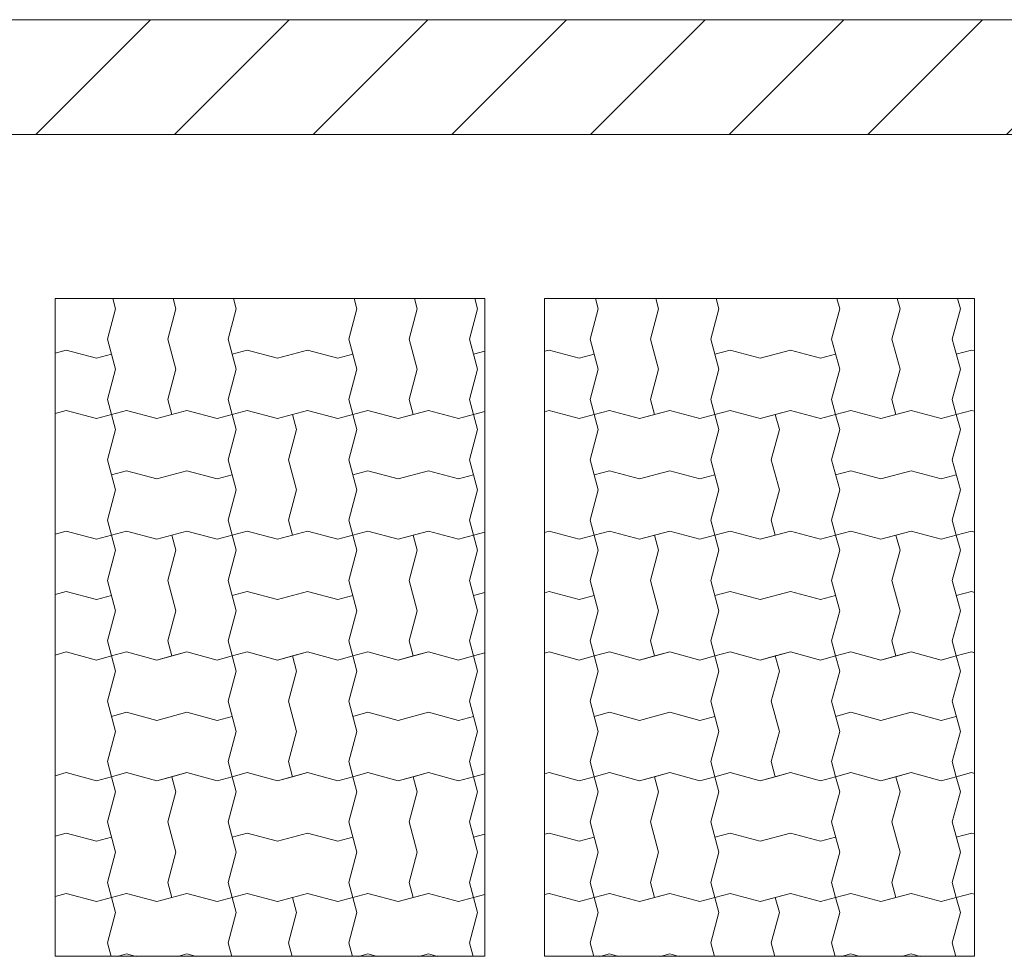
# Model space of a CAD drawing. Header units: millimetres. Extents: x 2826 to 3034, y 1533 to 1590.
# Tile 122 of 248: x 2958.71 to 2960.35, y 1570.24 to 1571.79. Entities that reach past the tile are written whole.
import ezdxf
from ezdxf.enums import TextEntityAlignment as Align

# ---------------------------------------------------------------- set-up
doc = ezdxf.new("R2010")
doc.units = ezdxf.units.MM
doc.layers.add('_Caneta_No__220', color=7, linetype='Continuous', lineweight=15, true_color=0x8a8a8a)
doc.layers.add('EST - Laje existente', color=7, linetype='Continuous')
doc.styles.add('ESTILO_GERADO_2', font='arial.ttf')

# ---------------------------------------------------------------- blocks, each defined once
blk = doc.blocks.new('*X918', base_point=(167.64, -1.5741))
at = {"layer": 'EST - Laje existente', "color": 9, "linetype": 'Continuous', "lineweight": 15}
for p, q in [((202.8534, 23.8076), (202.8488, 23.8245)), ((202.8534, 23.8076), (202.8488, 23.8245)), ((202.9534, 23.8076), (202.9488, 23.8245)), ((203.0534, 23.8076), (203.0488, 23.8245)), ((203.2534, 23.8076), (203.2488, 23.8245)), ((203.2534, 23.8076), (203.2488, 23.8245)), ((203.3534, 23.8076), (203.3488, 23.8245)), ((203.4534, 23.8076), (203.4488, 23.8245)), ((202.8534, 23.8076), (202.84, 23.7576)), ((202.8534, 23.8076), (202.84, 23.7576)), ((202.9534, 23.8076), (202.94, 23.7576)), ((203.0534, 23.8076), (203.04, 23.7576)), ((203.2534, 23.8076), (203.24, 23.7576)), ((203.2534, 23.8076), (203.24, 23.7576)), ((203.3534, 23.8076), (203.34, 23.7576)), ((203.4534, 23.8076), (203.44, 23.7576)), ((202.84, 23.7576), (202.8534, 23.7076)), ((202.84, 23.7576), (202.8534, 23.7076)), ((202.94, 23.7576), (202.9534, 23.7076)), ((203.04, 23.7576), (203.0534, 23.7076)), ((203.24, 23.7576), (203.2534, 23.7076)), ((203.24, 23.7576), (203.2534, 23.7076)), ((203.34, 23.7576), (203.3534, 23.7076)), ((203.44, 23.7576), (203.4534, 23.7076)), ((202.753, 23.7342), (202.7717, 23.7393)), ((202.7717, 23.7393), (202.8217, 23.7259)), ((202.8217, 23.7259), (202.8467, 23.7326)), ((203.0717, 23.7393), (203.0467, 23.7326)), ((203.0717, 23.7393), (203.1217, 23.7259)), ((203.1217, 23.7259), (203.1717, 23.7393)), ((203.1717, 23.7393), (203.2217, 23.7259)), ((203.2217, 23.7259), (203.2467, 23.7326)), ((203.4653, 23.7376), (203.4467, 23.7326)), ((202.8534, 23.7076), (202.84, 23.6576)), ((202.8534, 23.7076), (202.84, 23.6576)), ((202.9534, 23.7076), (202.94, 23.6576)), ((203.0534, 23.7076), (203.04, 23.6576)), ((203.2534, 23.7076), (203.24, 23.6576)), ((203.2534, 23.7076), (203.24, 23.6576)), ((203.3534, 23.7076), (203.34, 23.6576)), ((203.4534, 23.7076), (203.44, 23.6576)), ((202.84, 23.6576), (202.8467, 23.6326)), ((202.84, 23.6576), (202.8467, 23.6326)), ((202.94, 23.6576), (202.9467, 23.6326)), ((203.04, 23.6576), (203.0467, 23.6326)), ((203.24, 23.6576), (203.2467, 23.6326)), ((203.24, 23.6576), (203.2467, 23.6326)), ((203.34, 23.6576), (203.3467, 23.6326)), ((203.44, 23.6576), (203.4467, 23.6326)), ((202.7717, 23.6393), (202.753, 23.6342)), ((202.753, 23.6342), (202.7717, 23.6393)), ((202.7717, 23.6393), (202.8217, 23.6259)), ((202.7717, 23.6393), (202.8217, 23.6259)), ((202.8217, 23.6259), (202.8467, 23.6326)), ((202.8217, 23.6259), (202.8467, 23.6326)), ((202.8717, 23.6393), (202.8467, 23.6326)), ((202.8717, 23.6393), (202.8467, 23.6326)), ((202.8534, 23.6076), (202.8467, 23.6326)), ((202.8717, 23.6393), (202.9217, 23.6259)), ((202.8717, 23.6393), (202.9217, 23.6259)), ((202.9217, 23.6259), (202.9717, 23.6393)), ((202.9217, 23.6259), (202.9467, 23.6326)), ((202.9717, 23.6393), (202.9467, 23.6326)), ((202.9717, 23.6393), (203.0217, 23.6259)), ((202.9717, 23.6393), (203.0217, 23.6259)), ((203.0217, 23.6259), (203.0467, 23.6326)), ((203.0217, 23.6259), (203.0467, 23.6326)), ((203.0717, 23.6393), (203.0467, 23.6326)), ((203.0717, 23.6393), (203.0467, 23.6326)), ((203.0534, 23.6076), (203.0467, 23.6326)), ((203.0534, 23.6076), (203.0467, 23.6326)), ((203.0717, 23.6393), (203.1217, 23.6259)), ((203.0717, 23.6393), (203.1217, 23.6259)), ((203.1217, 23.6259), (203.1717, 23.6393)), ((203.1217, 23.6259), (203.1467, 23.6326)), ((203.1717, 23.6393), (203.1467, 23.6326)), ((203.1534, 23.6076), (203.1467, 23.6326)), ((203.1717, 23.6393), (203.2217, 23.6259)), ((203.1717, 23.6393), (203.2217, 23.6259)), ((203.2217, 23.6259), (203.2467, 23.6326)), ((203.2217, 23.6259), (203.2467, 23.6326)), ((203.2717, 23.6393), (203.2467, 23.6326)), ((203.2717, 23.6393), (203.2467, 23.6326)), ((203.2534, 23.6076), (203.2467, 23.6326)), ((203.2717, 23.6393), (203.3217, 23.6259)), ((203.2717, 23.6393), (203.3217, 23.6259)), ((203.3217, 23.6259), (203.3717, 23.6393)), ((203.3217, 23.6259), (203.3467, 23.6326)), ((203.3717, 23.6393), (203.3467, 23.6326)), ((203.3717, 23.6393), (203.4217, 23.6259)), ((203.3717, 23.6393), (203.4217, 23.6259)), ((203.4217, 23.6259), (203.4467, 23.6326)), ((203.4217, 23.6259), (203.4467, 23.6326)), ((203.4653, 23.6376), (203.4467, 23.6326)), ((203.4653, 23.6376), (203.4467, 23.6326)), ((203.4534, 23.6076), (203.4467, 23.6326)), ((203.4534, 23.6076), (203.4467, 23.6326)), ((202.7534, 23.6076), (202.753, 23.6091)), ((202.7534, 23.6076), (202.753, 23.6061)), ((202.8534, 23.6076), (202.84, 23.5576)), ((203.0534, 23.6076), (203.04, 23.5576)), ((203.0534, 23.6076), (203.04, 23.5576)), ((203.1534, 23.6076), (203.14, 23.5576)), ((203.2534, 23.6076), (203.24, 23.5576)), ((203.4534, 23.6076), (203.44, 23.5576)), ((203.4534, 23.6076), (203.44, 23.5576)), ((202.84, 23.5576), (202.8534, 23.5076)), ((203.04, 23.5576), (203.0534, 23.5076)), ((203.04, 23.5576), (203.0534, 23.5076)), ((203.14, 23.5576), (203.1534, 23.5076)), ((203.24, 23.5576), (203.2534, 23.5076)), ((203.44, 23.5576), (203.4534, 23.5076)), ((203.44, 23.5576), (203.4534, 23.5076)), ((202.8717, 23.5393), (202.8467, 23.5326)), ((202.8717, 23.5393), (202.9217, 23.5259)), ((202.9217, 23.5259), (202.9717, 23.5393)), ((202.9717, 23.5393), (203.0217, 23.5259)), ((203.0217, 23.5259), (203.0467, 23.5326)), ((203.2717, 23.5393), (203.2467, 23.5326)), ((203.2717, 23.5393), (203.3217, 23.5259)), ((203.3217, 23.5259), (203.3717, 23.5393)), ((203.3717, 23.5393), (203.4217, 23.5259)), ((203.4217, 23.5259), (203.4467, 23.5326)), ((202.753, 23.5091), (202.7534, 23.5076)), ((202.7534, 23.5076), (202.753, 23.5061)), ((202.8534, 23.5076), (202.84, 23.4576)), ((203.0534, 23.5076), (203.04, 23.4576)), ((203.0534, 23.5076), (203.04, 23.4576)), ((203.1534, 23.5076), (203.14, 23.4576)), ((203.2534, 23.5076), (203.24, 23.4576)), ((203.4534, 23.5076), (203.44, 23.4576)), ((203.4534, 23.5076), (203.44, 23.4576)), ((202.84, 23.4576), (202.8467, 23.4326)), ((203.04, 23.4576), (203.0467, 23.4326)), ((203.04, 23.4576), (203.0467, 23.4326)), ((203.14, 23.4576), (203.1467, 23.4326)), ((203.24, 23.4576), (203.2467, 23.4326)), ((203.44, 23.4576), (203.4467, 23.4326)), ((203.44, 23.4576), (203.4467, 23.4326)), ((202.7717, 23.4393), (202.753, 23.4342)), ((202.753, 23.4342), (202.7717, 23.4393)), ((202.7717, 23.4393), (202.8217, 23.4259)), ((202.7717, 23.4393), (202.8217, 23.4259)), ((202.8217, 23.4259), (202.8467, 23.4326)), ((202.8217, 23.4259), (202.8467, 23.4326)), ((202.8717, 23.4393), (202.8467, 23.4326)), ((202.8717, 23.4393), (202.8467, 23.4326)), ((202.8534, 23.4076), (202.8467, 23.4326)), ((202.8534, 23.4076), (202.8467, 23.4326)), ((202.8717, 23.4393), (202.9217, 23.4259)), ((202.8717, 23.4393), (202.9217, 23.4259)), ((202.9217, 23.4259), (202.9717, 23.4393)), ((202.9217, 23.4259), (202.9467, 23.4326)), ((202.9717, 23.4393), (202.9467, 23.4326)), ((202.9534, 23.4076), (202.9467, 23.4326)), ((202.9717, 23.4393), (203.0217, 23.4259)), ((202.9717, 23.4393), (203.0217, 23.4259)), ((203.0217, 23.4259), (203.0467, 23.4326)), ((203.0217, 23.4259), (203.0467, 23.4326)), ((203.0717, 23.4393), (203.0467, 23.4326)), ((203.0717, 23.4393), (203.0467, 23.4326)), ((203.0534, 23.4076), (203.0467, 23.4326)), ((203.0717, 23.4393), (203.1217, 23.4259)), ((203.0717, 23.4393), (203.1217, 23.4259)), ((203.1217, 23.4259), (203.1717, 23.4393)), ((203.1217, 23.4259), (203.1467, 23.4326)), ((203.1717, 23.4393), (203.1467, 23.4326)), ((203.1717, 23.4393), (203.2217, 23.4259)), ((203.1717, 23.4393), (203.2217, 23.4259)), ((203.2217, 23.4259), (203.2467, 23.4326)), ((203.2217, 23.4259), (203.2467, 23.4326)), ((203.2717, 23.4393), (203.2467, 23.4326)), ((203.2717, 23.4393), (203.2467, 23.4326)), ((203.2534, 23.4076), (203.2467, 23.4326)), ((203.2534, 23.4076), (203.2467, 23.4326)), ((203.2717, 23.4393), (203.3217, 23.4259)), ((203.2717, 23.4393), (203.3217, 23.4259)), ((203.3217, 23.4259), (203.3717, 23.4393)), ((203.3217, 23.4259), (203.3467, 23.4326)), ((203.3717, 23.4393), (203.3467, 23.4326)), ((203.3534, 23.4076), (203.3467, 23.4326)), ((203.3717, 23.4393), (203.4217, 23.4259)), ((203.3717, 23.4393), (203.4217, 23.4259)), ((203.4217, 23.4259), (203.4467, 23.4326)), ((203.4217, 23.4259), (203.4467, 23.4326)), ((203.4653, 23.4376), (203.4467, 23.4326)), ((203.4653, 23.4376), (203.4467, 23.4326)), ((203.4534, 23.4076), (203.4467, 23.4326)), ((202.8534, 23.4076), (202.84, 23.3576)), ((202.8534, 23.4076), (202.84, 23.3576)), ((202.9534, 23.4076), (202.94, 23.3576)), ((203.0534, 23.4076), (203.04, 23.3576)), ((203.2534, 23.4076), (203.24, 23.3576)), ((203.2534, 23.4076), (203.24, 23.3576)), ((203.3534, 23.4076), (203.34, 23.3576)), ((203.4534, 23.4076), (203.44, 23.3576)), ((202.84, 23.3576), (202.8534, 23.3076)), ((202.84, 23.3576), (202.8534, 23.3076)), ((202.94, 23.3576), (202.9534, 23.3076)), ((203.04, 23.3576), (203.0534, 23.3076)), ((203.24, 23.3576), (203.2534, 23.3076)), ((203.24, 23.3576), (203.2534, 23.3076)), ((203.34, 23.3576), (203.3534, 23.3076)), ((203.44, 23.3576), (203.4534, 23.3076)), ((202.753, 23.3342), (202.7717, 23.3393)), ((202.7717, 23.3393), (202.8217, 23.3259)), ((203.0717, 23.3393), (203.0467, 23.3326)), ((203.0717, 23.3393), (203.1217, 23.3259)), ((203.1217, 23.3259), (203.1717, 23.3393)), ((203.1717, 23.3393), (203.2217, 23.3259)), ((203.4653, 23.3376), (203.4467, 23.3326)), ((202.8217, 23.3259), (202.8467, 23.3326)), ((203.2217, 23.3259), (203.2467, 23.3326)), ((202.8534, 23.3076), (202.84, 23.2576)), ((202.8534, 23.3076), (202.84, 23.2576)), ((202.9534, 23.3076), (202.94, 23.2576)), ((203.0534, 23.3076), (203.04, 23.2576)), ((203.2534, 23.3076), (203.24, 23.2576)), ((203.2534, 23.3076), (203.24, 23.2576)), ((203.3534, 23.3076), (203.34, 23.2576)), ((203.4534, 23.3076), (203.44, 23.2576)), ((202.84, 23.2576), (202.8467, 23.2326)), ((202.84, 23.2576), (202.8467, 23.2326)), ((202.94, 23.2576), (202.9467, 23.2326)), ((203.04, 23.2576), (203.0467, 23.2326)), ((203.24, 23.2576), (203.2467, 23.2326)), ((203.24, 23.2576), (203.2467, 23.2326)), ((203.34, 23.2576), (203.3467, 23.2326)), ((203.44, 23.2576), (203.4467, 23.2326)), ((202.7717, 23.2393), (202.753, 23.2342)), ((202.753, 23.2342), (202.7717, 23.2393)), ((202.7717, 23.2393), (202.8217, 23.2259)), ((202.7717, 23.2393), (202.8217, 23.2259)), ((202.8717, 23.2393), (202.8467, 23.2326)), ((202.8717, 23.2393), (202.8467, 23.2326)), ((202.8717, 23.2393), (202.9217, 23.2259)), ((202.8717, 23.2393), (202.9217, 23.2259)), ((202.9217, 23.2259), (202.9717, 23.2393)), ((202.9717, 23.2393), (202.9467, 23.2326)), ((202.9717, 23.2393), (203.0217, 23.2259)), ((202.9717, 23.2393), (203.0217, 23.2259)), ((203.0717, 23.2393), (203.0467, 23.2326)), ((203.0717, 23.2393), (203.0467, 23.2326)), ((203.0717, 23.2393), (203.1217, 23.2259)), ((203.0717, 23.2393), (203.1217, 23.2259)), ((203.1217, 23.2259), (203.1717, 23.2393)), ((203.1717, 23.2393), (203.1467, 23.2326)), ((203.1717, 23.2393), (203.2217, 23.2259)), ((203.1717, 23.2393), (203.2217, 23.2259)), ((203.2717, 23.2393), (203.2467, 23.2326)), ((203.2717, 23.2393), (203.2467, 23.2326)), ((203.2717, 23.2393), (203.3217, 23.2259)), ((203.2717, 23.2393), (203.3217, 23.2259)), ((203.3217, 23.2259), (203.3717, 23.2393)), ((203.3717, 23.2393), (203.3467, 23.2326)), ((203.3717, 23.2393), (203.4217, 23.2259)), ((203.3717, 23.2393), (203.4217, 23.2259)), ((203.4653, 23.2376), (203.4467, 23.2326)), ((203.4653, 23.2376), (203.4467, 23.2326)), ((202.8217, 23.2259), (202.8467, 23.2326)), ((202.8217, 23.2259), (202.8467, 23.2326)), ((202.8534, 23.2076), (202.8467, 23.2326)), ((202.9217, 23.2259), (202.9467, 23.2326)), ((203.0217, 23.2259), (203.0467, 23.2326)), ((203.0217, 23.2259), (203.0467, 23.2326)), ((203.0534, 23.2076), (203.0467, 23.2326)), ((203.0534, 23.2076), (203.0467, 23.2326)), ((203.1217, 23.2259), (203.1467, 23.2326)), ((203.1534, 23.2076), (203.1467, 23.2326)), ((203.2217, 23.2259), (203.2467, 23.2326)), ((203.2217, 23.2259), (203.2467, 23.2326)), ((203.2534, 23.2076), (203.2467, 23.2326)), ((203.3217, 23.2259), (203.3467, 23.2326)), ((203.4217, 23.2259), (203.4467, 23.2326)), ((203.4217, 23.2259), (203.4467, 23.2326)), ((203.4534, 23.2076), (203.4467, 23.2326)), ((203.4534, 23.2076), (203.4467, 23.2326)), ((202.7534, 23.2076), (202.753, 23.2091)), ((202.7534, 23.2076), (202.753, 23.2061)), ((202.8534, 23.2076), (202.84, 23.1576)), ((203.0534, 23.2076), (203.04, 23.1576)), ((203.0534, 23.2076), (203.04, 23.1576)), ((203.1534, 23.2076), (203.14, 23.1576)), ((203.2534, 23.2076), (203.24, 23.1576)), ((203.4534, 23.2076), (203.44, 23.1576)), ((203.4534, 23.2076), (203.44, 23.1576)), ((202.84, 23.1576), (202.8534, 23.1076)), ((203.04, 23.1576), (203.0534, 23.1076)), ((203.04, 23.1576), (203.0534, 23.1076)), ((203.14, 23.1576), (203.1534, 23.1076)), ((203.24, 23.1576), (203.2534, 23.1076)), ((203.44, 23.1576), (203.4534, 23.1076)), ((203.44, 23.1576), (203.4534, 23.1076)), ((202.8717, 23.1393), (202.8467, 23.1326)), ((202.8717, 23.1393), (202.9217, 23.1259)), ((202.9217, 23.1259), (202.9717, 23.1393)), ((202.9717, 23.1393), (203.0217, 23.1259)), ((203.2717, 23.1393), (203.2467, 23.1326)), ((203.2717, 23.1393), (203.3217, 23.1259)), ((203.3217, 23.1259), (203.3717, 23.1393)), ((203.3717, 23.1393), (203.4217, 23.1259)), ((203.0217, 23.1259), (203.0467, 23.1326)), ((203.4217, 23.1259), (203.4467, 23.1326)), ((202.753, 23.1091), (202.7534, 23.1076)), ((202.7534, 23.1076), (202.753, 23.1061)), ((202.8534, 23.1076), (202.84, 23.0576)), ((203.0534, 23.1076), (203.04, 23.0576)), ((203.0534, 23.1076), (203.04, 23.0576)), ((203.1534, 23.1076), (203.14, 23.0576)), ((203.2534, 23.1076), (203.24, 23.0576)), ((203.4534, 23.1076), (203.44, 23.0576)), ((203.4534, 23.1076), (203.44, 23.0576)), ((202.84, 23.0576), (202.8467, 23.0326)), ((203.04, 23.0576), (203.0467, 23.0326)), ((203.04, 23.0576), (203.0467, 23.0326)), ((203.14, 23.0576), (203.1467, 23.0326)), ((203.24, 23.0576), (203.2467, 23.0326)), ((203.44, 23.0576), (203.4467, 23.0326)), ((203.44, 23.0576), (203.4467, 23.0326)), ((202.7717, 23.0393), (202.753, 23.0342)), ((202.753, 23.0342), (202.7717, 23.0393)), ((202.7717, 23.0393), (202.8217, 23.0259)), ((202.7717, 23.0393), (202.8217, 23.0259)), ((202.8217, 23.0259), (202.8467, 23.0326)), ((202.8217, 23.0259), (202.8467, 23.0326)), ((202.8717, 23.0393), (202.8467, 23.0326)), ((202.8717, 23.0393), (202.8467, 23.0326)), ((202.8534, 23.0076), (202.8467, 23.0326)), ((202.8534, 23.0076), (202.8467, 23.0326)), ((202.8717, 23.0393), (202.9217, 23.0259)), ((202.8717, 23.0393), (202.9217, 23.0259)), ((202.9217, 23.0259), (202.9717, 23.0393)), ((202.9217, 23.0259), (202.9467, 23.0326)), ((202.9717, 23.0393), (202.9467, 23.0326)), ((202.9534, 23.0076), (202.9467, 23.0326)), ((202.9717, 23.0393), (203.0217, 23.0259)), ((202.9717, 23.0393), (203.0217, 23.0259)), ((203.0217, 23.0259), (203.0467, 23.0326)), ((203.0217, 23.0259), (203.0467, 23.0326)), ((203.0717, 23.0393), (203.0467, 23.0326)), ((203.0717, 23.0393), (203.0467, 23.0326)), ((203.0534, 23.0076), (203.0467, 23.0326)), ((203.0717, 23.0393), (203.1217, 23.0259)), ((203.0717, 23.0393), (203.1217, 23.0259)), ((203.1217, 23.0259), (203.1717, 23.0393)), ((203.1217, 23.0259), (203.1467, 23.0326)), ((203.1717, 23.0393), (203.1467, 23.0326)), ((203.1717, 23.0393), (203.2217, 23.0259)), ((203.1717, 23.0393), (203.2217, 23.0259)), ((203.2217, 23.0259), (203.2467, 23.0326)), ((203.2217, 23.0259), (203.2467, 23.0326)), ((203.2717, 23.0393), (203.2467, 23.0326)), ((203.2717, 23.0393), (203.2467, 23.0326)), ((203.2534, 23.0076), (203.2467, 23.0326)), ((203.2534, 23.0076), (203.2467, 23.0326)), ((203.2717, 23.0393), (203.3217, 23.0259)), ((203.2717, 23.0393), (203.3217, 23.0259)), ((203.3217, 23.0259), (203.3717, 23.0393)), ((203.3217, 23.0259), (203.3467, 23.0326)), ((203.3717, 23.0393), (203.3467, 23.0326)), ((203.3534, 23.0076), (203.3467, 23.0326)), ((203.3717, 23.0393), (203.4217, 23.0259)), ((203.3717, 23.0393), (203.4217, 23.0259)), ((203.4217, 23.0259), (203.4467, 23.0326)), ((203.4217, 23.0259), (203.4467, 23.0326)), ((203.4653, 23.0376), (203.4467, 23.0326)), ((203.4653, 23.0376), (203.4467, 23.0326)), ((203.4534, 23.0076), (203.4467, 23.0326)), ((202.8534, 23.0076), (202.84, 22.9576)), ((202.8534, 23.0076), (202.84, 22.9576)), ((202.9534, 23.0076), (202.94, 22.9576)), ((203.0534, 23.0076), (203.04, 22.9576)), ((203.2534, 23.0076), (203.24, 22.9576)), ((203.2534, 23.0076), (203.24, 22.9576)), ((203.3534, 23.0076), (203.34, 22.9576)), ((203.4534, 23.0076), (203.44, 22.9576)), ((202.84, 22.9576), (202.8534, 22.9076)), ((202.84, 22.9576), (202.8534, 22.9076)), ((202.94, 22.9576), (202.9534, 22.9076)), ((203.04, 22.9576), (203.0534, 22.9076)), ((203.24, 22.9576), (203.2534, 22.9076)), ((203.24, 22.9576), (203.2534, 22.9076)), ((203.34, 22.9576), (203.3534, 22.9076)), ((203.44, 22.9576), (203.4534, 22.9076)), ((202.753, 22.9342), (202.7717, 22.9393)), ((202.7717, 22.9393), (202.8217, 22.9259)), ((202.8217, 22.9259), (202.8467, 22.9326)), ((203.0717, 22.9393), (203.0467, 22.9326)), ((203.0717, 22.9393), (203.1217, 22.9259)), ((203.1217, 22.9259), (203.1717, 22.9393)), ((203.1717, 22.9393), (203.2217, 22.9259)), ((203.2217, 22.9259), (203.2467, 22.9326)), ((203.4653, 22.9376), (203.4467, 22.9326)), ((202.8534, 22.9076), (202.84, 22.8576)), ((202.8534, 22.9076), (202.84, 22.8576)), ((202.9534, 22.9076), (202.94, 22.8576)), ((203.0534, 22.9076), (203.04, 22.8576)), ((203.2534, 22.9076), (203.24, 22.8576)), ((203.2534, 22.9076), (203.24, 22.8576)), ((203.3534, 22.9076), (203.34, 22.8576)), ((203.4534, 22.9076), (203.44, 22.8576)), ((202.84, 22.8576), (202.8467, 22.8326)), ((202.84, 22.8576), (202.8467, 22.8326)), ((202.94, 22.8576), (202.9467, 22.8326)), ((203.04, 22.8576), (203.0467, 22.8326)), ((203.24, 22.8576), (203.2467, 22.8326)), ((203.24, 22.8576), (203.2467, 22.8326)), ((203.34, 22.8576), (203.3467, 22.8326)), ((203.44, 22.8576), (203.4467, 22.8326)), ((202.7717, 22.8393), (202.753, 22.8342)), ((202.753, 22.8342), (202.7717, 22.8393)), ((202.7717, 22.8393), (202.8217, 22.8259)), ((202.7717, 22.8393), (202.8217, 22.8259)), ((202.8217, 22.8259), (202.8467, 22.8326)), ((202.8217, 22.8259), (202.8467, 22.8326)), ((202.8717, 22.8393), (202.8467, 22.8326)), ((202.8717, 22.8393), (202.8467, 22.8326)), ((202.8534, 22.8076), (202.8467, 22.8326)), ((202.8717, 22.8393), (202.9217, 22.8259)), ((202.8717, 22.8393), (202.9217, 22.8259)), ((202.9217, 22.8259), (202.9717, 22.8393)), ((202.9217, 22.8259), (202.9467, 22.8326)), ((202.9717, 22.8393), (202.9467, 22.8326)), ((202.9717, 22.8393), (203.0217, 22.8259)), ((202.9717, 22.8393), (203.0217, 22.8259)), ((203.0217, 22.8259), (203.0467, 22.8326)), ((203.0217, 22.8259), (203.0467, 22.8326)), ((203.0717, 22.8393), (203.0467, 22.8326)), ((203.0717, 22.8393), (203.0467, 22.8326)), ((203.0534, 22.8076), (203.0467, 22.8326)), ((203.0534, 22.8076), (203.0467, 22.8326)), ((203.0717, 22.8393), (203.1217, 22.8259)), ((203.0717, 22.8393), (203.1217, 22.8259)), ((203.1217, 22.8259), (203.1717, 22.8393)), ((203.1217, 22.8259), (203.1467, 22.8326)), ((203.1717, 22.8393), (203.1467, 22.8326)), ((203.1534, 22.8076), (203.1467, 22.8326)), ((203.1717, 22.8393), (203.2217, 22.8259)), ((203.1717, 22.8393), (203.2217, 22.8259)), ((203.2217, 22.8259), (203.2467, 22.8326)), ((203.2217, 22.8259), (203.2467, 22.8326)), ((203.2717, 22.8393), (203.2467, 22.8326)), ((203.2717, 22.8393), (203.2467, 22.8326)), ((203.2534, 22.8076), (203.2467, 22.8326)), ((203.2717, 22.8393), (203.3217, 22.8259)), ((203.2717, 22.8393), (203.3217, 22.8259)), ((203.3217, 22.8259), (203.3717, 22.8393)), ((203.3217, 22.8259), (203.3467, 22.8326)), ((203.3717, 22.8393), (203.3467, 22.8326)), ((203.3717, 22.8393), (203.4217, 22.8259)), ((203.3717, 22.8393), (203.4217, 22.8259)), ((203.4217, 22.8259), (203.4467, 22.8326)), ((203.4217, 22.8259), (203.4467, 22.8326)), ((203.4653, 22.8376), (203.4467, 22.8326)), ((203.4653, 22.8376), (203.4467, 22.8326)), ((203.4534, 22.8076), (203.4467, 22.8326)), ((203.4534, 22.8076), (203.4467, 22.8326)), ((202.7534, 22.8076), (202.753, 22.8091)), ((202.7534, 22.8076), (202.753, 22.8061)), ((202.8534, 22.8076), (202.84, 22.7576)), ((203.0534, 22.8076), (203.04, 22.7576)), ((203.0534, 22.8076), (203.04, 22.7576)), ((203.1534, 22.8076), (203.14, 22.7576)), ((203.2534, 22.8076), (203.24, 22.7576)), ((203.4534, 22.8076), (203.44, 22.7576)), ((203.4534, 22.8076), (203.44, 22.7576)), ((202.84, 22.7576), (202.846, 22.735)), ((203.04, 22.7576), (203.046, 22.735)), ((203.04, 22.7576), (203.046, 22.735)), ((203.14, 22.7576), (203.146, 22.735)), ((203.24, 22.7576), (203.246, 22.735)), ((203.44, 22.7576), (203.446, 22.735)), ((203.44, 22.7576), (203.446, 22.735)), ((202.8717, 22.7393), (202.8559, 22.735)), ((202.8717, 22.7393), (202.8874, 22.735)), ((202.9559, 22.735), (202.9717, 22.7393)), ((202.9717, 22.7393), (202.9874, 22.735)), ((203.2717, 22.7393), (203.2559, 22.735)), ((203.2717, 22.7393), (203.2874, 22.735)), ((203.3559, 22.735), (203.3717, 22.7393)), ((203.3717, 22.7393), (203.3874, 22.735))]:
    blk.add_line(p, q, dxfattribs=at)
blk = doc.blocks.new('*X919', base_point=(167.64, -1.5741))
at = {"layer": 'EST - Laje existente', "color": 9, "linetype": 'Continuous', "lineweight": 15}
for p, q in [((203.6534, 23.8076), (203.6488, 23.8245)), ((203.6534, 23.8076), (203.6488, 23.8245)), ((203.7534, 23.8076), (203.7488, 23.8245)), ((203.8534, 23.8076), (203.8488, 23.8245)), ((204.0534, 23.8076), (204.0488, 23.8245)), ((204.0534, 23.8076), (204.0488, 23.8245)), ((204.1534, 23.8076), (204.1488, 23.8245)), ((204.2534, 23.8076), (204.2488, 23.8245)), ((203.6534, 23.8076), (203.64, 23.7576)), ((203.6534, 23.8076), (203.64, 23.7576)), ((203.7534, 23.8076), (203.74, 23.7576)), ((203.8534, 23.8076), (203.84, 23.7576)), ((204.0534, 23.8076), (204.04, 23.7576)), ((204.0534, 23.8076), (204.04, 23.7576)), ((204.1534, 23.8076), (204.14, 23.7576)), ((204.2534, 23.8076), (204.24, 23.7576)), ((203.64, 23.7576), (203.6534, 23.7076)), ((203.64, 23.7576), (203.6534, 23.7076)), ((203.74, 23.7576), (203.7534, 23.7076)), ((203.84, 23.7576), (203.8534, 23.7076)), ((204.04, 23.7576), (204.0534, 23.7076)), ((204.04, 23.7576), (204.0534, 23.7076)), ((204.14, 23.7576), (204.1534, 23.7076)), ((204.24, 23.7576), (204.2534, 23.7076)), ((203.5644, 23.7373), (203.5717, 23.7393)), ((203.5717, 23.7393), (203.6217, 23.7259)), ((203.6217, 23.7259), (203.6467, 23.7326)), ((203.8717, 23.7393), (203.8467, 23.7326)), ((203.8717, 23.7393), (203.9217, 23.7259)), ((203.9217, 23.7259), (203.9717, 23.7393)), ((203.9717, 23.7393), (204.0217, 23.7259)), ((204.0217, 23.7259), (204.0467, 23.7326)), ((204.2717, 23.7393), (204.2467, 23.7326)), ((204.2717, 23.7393), (204.2767, 23.7379)), ((203.6534, 23.7076), (203.64, 23.6576)), ((203.6534, 23.7076), (203.64, 23.6576)), ((203.7534, 23.7076), (203.74, 23.6576)), ((203.8534, 23.7076), (203.84, 23.6576)), ((204.0534, 23.7076), (204.04, 23.6576)), ((204.0534, 23.7076), (204.04, 23.6576)), ((204.1534, 23.7076), (204.14, 23.6576)), ((204.2534, 23.7076), (204.24, 23.6576)), ((203.64, 23.6576), (203.6467, 23.6326)), ((203.64, 23.6576), (203.6467, 23.6326)), ((203.74, 23.6576), (203.7467, 23.6326)), ((203.84, 23.6576), (203.8467, 23.6326)), ((204.04, 23.6576), (204.0467, 23.6326)), ((204.04, 23.6576), (204.0467, 23.6326)), ((204.14, 23.6576), (204.1467, 23.6326)), ((204.24, 23.6576), (204.2467, 23.6326)), ((203.5717, 23.6393), (203.5644, 23.6373)), ((203.5644, 23.6373), (203.5717, 23.6393)), ((203.5717, 23.6393), (203.6217, 23.6259)), ((203.5717, 23.6393), (203.6217, 23.6259)), ((203.6217, 23.6259), (203.6467, 23.6326)), ((203.6217, 23.6259), (203.6467, 23.6326)), ((203.6717, 23.6393), (203.6467, 23.6326)), ((203.6717, 23.6393), (203.6467, 23.6326)), ((203.6534, 23.6076), (203.6467, 23.6326)), ((203.6717, 23.6393), (203.7217, 23.6259)), ((203.6717, 23.6393), (203.7217, 23.6259)), ((203.7217, 23.6259), (203.7717, 23.6393)), ((203.7217, 23.6259), (203.7467, 23.6326)), ((203.7717, 23.6393), (203.7467, 23.6326)), ((203.7717, 23.6393), (203.8217, 23.6259)), ((203.7717, 23.6393), (203.8217, 23.6259)), ((203.8217, 23.6259), (203.8467, 23.6326)), ((203.8217, 23.6259), (203.8467, 23.6326)), ((203.8717, 23.6393), (203.8467, 23.6326)), ((203.8717, 23.6393), (203.8467, 23.6326)), ((203.8534, 23.6076), (203.8467, 23.6326)), ((203.8534, 23.6076), (203.8467, 23.6326)), ((203.8717, 23.6393), (203.9217, 23.6259)), ((203.8717, 23.6393), (203.9217, 23.6259)), ((203.9217, 23.6259), (203.9717, 23.6393)), ((203.9217, 23.6259), (203.9467, 23.6326)), ((203.9717, 23.6393), (203.9467, 23.6326)), ((203.9534, 23.6076), (203.9467, 23.6326)), ((203.9717, 23.6393), (204.0217, 23.6259)), ((203.9717, 23.6393), (204.0217, 23.6259)), ((204.0217, 23.6259), (204.0467, 23.6326)), ((204.0217, 23.6259), (204.0467, 23.6326)), ((204.0717, 23.6393), (204.0467, 23.6326)), ((204.0717, 23.6393), (204.0467, 23.6326)), ((204.0534, 23.6076), (204.0467, 23.6326)), ((204.0717, 23.6393), (204.1217, 23.6259)), ((204.0717, 23.6393), (204.1217, 23.6259)), ((204.1217, 23.6259), (204.1717, 23.6393)), ((204.1217, 23.6259), (204.1467, 23.6326)), ((204.1717, 23.6393), (204.1467, 23.6326)), ((204.1717, 23.6393), (204.2217, 23.6259)), ((204.1717, 23.6393), (204.2217, 23.6259)), ((204.2217, 23.6259), (204.2467, 23.6326)), ((204.2217, 23.6259), (204.2467, 23.6326)), ((204.2717, 23.6393), (204.2467, 23.6326)), ((204.2717, 23.6393), (204.2467, 23.6326)), ((204.2534, 23.6076), (204.2467, 23.6326)), ((204.2534, 23.6076), (204.2467, 23.6326)), ((204.2717, 23.6393), (204.2767, 23.6379)), ((204.2717, 23.6393), (204.2767, 23.6379)), ((203.6534, 23.6076), (203.64, 23.5576)), ((203.8534, 23.6076), (203.84, 23.5576)), ((203.8534, 23.6076), (203.84, 23.5576)), ((203.9534, 23.6076), (203.94, 23.5576)), ((204.0534, 23.6076), (204.04, 23.5576)), ((204.2534, 23.6076), (204.24, 23.5576)), ((204.2534, 23.6076), (204.24, 23.5576)), ((203.64, 23.5576), (203.6534, 23.5076)), ((203.84, 23.5576), (203.8534, 23.5076)), ((203.84, 23.5576), (203.8534, 23.5076)), ((203.94, 23.5576), (203.9534, 23.5076)), ((204.04, 23.5576), (204.0534, 23.5076)), ((204.24, 23.5576), (204.2534, 23.5076)), ((204.24, 23.5576), (204.2534, 23.5076)), ((203.6717, 23.5393), (203.6467, 23.5326)), ((203.6717, 23.5393), (203.7217, 23.5259)), ((203.7217, 23.5259), (203.7717, 23.5393)), ((203.7717, 23.5393), (203.8217, 23.5259)), ((203.8217, 23.5259), (203.8467, 23.5326)), ((204.0717, 23.5393), (204.0467, 23.5326)), ((204.0717, 23.5393), (204.1217, 23.5259)), ((204.1217, 23.5259), (204.1717, 23.5393)), ((204.1717, 23.5393), (204.2217, 23.5259)), ((204.2217, 23.5259), (204.2467, 23.5326)), ((203.6534, 23.5076), (203.64, 23.4576)), ((203.8534, 23.5076), (203.84, 23.4576)), ((203.8534, 23.5076), (203.84, 23.4576)), ((203.9534, 23.5076), (203.94, 23.4576)), ((204.0534, 23.5076), (204.04, 23.4576)), ((204.2534, 23.5076), (204.24, 23.4576)), ((204.2534, 23.5076), (204.24, 23.4576)), ((203.64, 23.4576), (203.6467, 23.4326)), ((203.84, 23.4576), (203.8467, 23.4326)), ((203.84, 23.4576), (203.8467, 23.4326)), ((203.94, 23.4576), (203.9467, 23.4326)), ((204.04, 23.4576), (204.0467, 23.4326)), ((204.24, 23.4576), (204.2467, 23.4326)), ((204.24, 23.4576), (204.2467, 23.4326)), ((203.5717, 23.4393), (203.5644, 23.4373)), ((203.5644, 23.4373), (203.5717, 23.4393)), ((203.5717, 23.4393), (203.6217, 23.4259)), ((203.5717, 23.4393), (203.6217, 23.4259)), ((203.6217, 23.4259), (203.6467, 23.4326)), ((203.6217, 23.4259), (203.6467, 23.4326)), ((203.6717, 23.4393), (203.6467, 23.4326)), ((203.6717, 23.4393), (203.6467, 23.4326)), ((203.6534, 23.4076), (203.6467, 23.4326)), ((203.6534, 23.4076), (203.6467, 23.4326)), ((203.6717, 23.4393), (203.7217, 23.4259)), ((203.6717, 23.4393), (203.7217, 23.4259)), ((203.7217, 23.4259), (203.7717, 23.4393)), ((203.7217, 23.4259), (203.7467, 23.4326)), ((203.7717, 23.4393), (203.7467, 23.4326)), ((203.7534, 23.4076), (203.7467, 23.4326)), ((203.7717, 23.4393), (203.8217, 23.4259)), ((203.7717, 23.4393), (203.8217, 23.4259)), ((203.8217, 23.4259), (203.8467, 23.4326)), ((203.8217, 23.4259), (203.8467, 23.4326)), ((203.8717, 23.4393), (203.8467, 23.4326)), ((203.8717, 23.4393), (203.8467, 23.4326)), ((203.8534, 23.4076), (203.8467, 23.4326)), ((203.8717, 23.4393), (203.9217, 23.4259)), ((203.8717, 23.4393), (203.9217, 23.4259)), ((203.9217, 23.4259), (203.9717, 23.4393)), ((203.9217, 23.4259), (203.9467, 23.4326)), ((203.9717, 23.4393), (203.9467, 23.4326)), ((203.9717, 23.4393), (204.0217, 23.4259)), ((203.9717, 23.4393), (204.0217, 23.4259)), ((204.0217, 23.4259), (204.0467, 23.4326)), ((204.0217, 23.4259), (204.0467, 23.4326)), ((204.0717, 23.4393), (204.0467, 23.4326)), ((204.0717, 23.4393), (204.0467, 23.4326)), ((204.0534, 23.4076), (204.0467, 23.4326)), ((204.0534, 23.4076), (204.0467, 23.4326)), ((204.0717, 23.4393), (204.1217, 23.4259)), ((204.0717, 23.4393), (204.1217, 23.4259)), ((204.1217, 23.4259), (204.1717, 23.4393)), ((204.1217, 23.4259), (204.1467, 23.4326)), ((204.1717, 23.4393), (204.1467, 23.4326)), ((204.1534, 23.4076), (204.1467, 23.4326)), ((204.1717, 23.4393), (204.2217, 23.4259)), ((204.1717, 23.4393), (204.2217, 23.4259)), ((204.2217, 23.4259), (204.2467, 23.4326)), ((204.2217, 23.4259), (204.2467, 23.4326)), ((204.2717, 23.4393), (204.2467, 23.4326)), ((204.2717, 23.4393), (204.2467, 23.4326)), ((204.2534, 23.4076), (204.2467, 23.4326)), ((204.2717, 23.4393), (204.2767, 23.4379)), ((204.2717, 23.4393), (204.2767, 23.4379)), ((203.6534, 23.4076), (203.64, 23.3576)), ((203.6534, 23.4076), (203.64, 23.3576)), ((203.7534, 23.4076), (203.74, 23.3576)), ((203.8534, 23.4076), (203.84, 23.3576)), ((204.0534, 23.4076), (204.04, 23.3576)), ((204.0534, 23.4076), (204.04, 23.3576)), ((204.1534, 23.4076), (204.14, 23.3576)), ((204.2534, 23.4076), (204.24, 23.3576)), ((203.64, 23.3576), (203.6534, 23.3076)), ((203.64, 23.3576), (203.6534, 23.3076)), ((203.74, 23.3576), (203.7534, 23.3076)), ((203.84, 23.3576), (203.8534, 23.3076)), ((204.04, 23.3576), (204.0534, 23.3076)), ((204.04, 23.3576), (204.0534, 23.3076)), ((204.14, 23.3576), (204.1534, 23.3076)), ((204.24, 23.3576), (204.2534, 23.3076)), ((203.5644, 23.3373), (203.5717, 23.3393)), ((203.5717, 23.3393), (203.6217, 23.3259)), ((203.8717, 23.3393), (203.8467, 23.3326)), ((203.8717, 23.3393), (203.9217, 23.3259)), ((203.9217, 23.3259), (203.9717, 23.3393)), ((203.9717, 23.3393), (204.0217, 23.3259)), ((204.2717, 23.3393), (204.2467, 23.3326)), ((204.2717, 23.3393), (204.2767, 23.3379)), ((203.6217, 23.3259), (203.6467, 23.3326)), ((204.0217, 23.3259), (204.0467, 23.3326)), ((203.6534, 23.3076), (203.64, 23.2576)), ((203.6534, 23.3076), (203.64, 23.2576)), ((203.7534, 23.3076), (203.74, 23.2576)), ((203.8534, 23.3076), (203.84, 23.2576)), ((204.0534, 23.3076), (204.04, 23.2576)), ((204.0534, 23.3076), (204.04, 23.2576)), ((204.1534, 23.3076), (204.14, 23.2576)), ((204.2534, 23.3076), (204.24, 23.2576)), ((203.64, 23.2576), (203.6467, 23.2326)), ((203.64, 23.2576), (203.6467, 23.2326)), ((203.74, 23.2576), (203.7467, 23.2326)), ((203.84, 23.2576), (203.8467, 23.2326)), ((204.04, 23.2576), (204.0467, 23.2326)), ((204.04, 23.2576), (204.0467, 23.2326)), ((204.14, 23.2576), (204.1467, 23.2326)), ((204.24, 23.2576), (204.2467, 23.2326)), ((203.5717, 23.2393), (203.5644, 23.2373)), ((203.5644, 23.2373), (203.5717, 23.2393)), ((203.5717, 23.2393), (203.6217, 23.2259)), ((203.5717, 23.2393), (203.6217, 23.2259)), ((203.6717, 23.2393), (203.6467, 23.2326)), ((203.6717, 23.2393), (203.6467, 23.2326)), ((203.6717, 23.2393), (203.7217, 23.2259)), ((203.6717, 23.2393), (203.7217, 23.2259)), ((203.7217, 23.2259), (203.7717, 23.2393)), ((203.7717, 23.2393), (203.7467, 23.2326)), ((203.7717, 23.2393), (203.8217, 23.2259)), ((203.7717, 23.2393), (203.8217, 23.2259)), ((203.8717, 23.2393), (203.8467, 23.2326)), ((203.8717, 23.2393), (203.8467, 23.2326)), ((203.8717, 23.2393), (203.9217, 23.2259)), ((203.8717, 23.2393), (203.9217, 23.2259)), ((203.9217, 23.2259), (203.9717, 23.2393)), ((203.9717, 23.2393), (203.9467, 23.2326)), ((203.9717, 23.2393), (204.0217, 23.2259)), ((203.9717, 23.2393), (204.0217, 23.2259)), ((204.0717, 23.2393), (204.0467, 23.2326)), ((204.0717, 23.2393), (204.0467, 23.2326)), ((204.0717, 23.2393), (204.1217, 23.2259)), ((204.0717, 23.2393), (204.1217, 23.2259)), ((204.1217, 23.2259), (204.1717, 23.2393)), ((204.1717, 23.2393), (204.1467, 23.2326)), ((204.1717, 23.2393), (204.2217, 23.2259)), ((204.1717, 23.2393), (204.2217, 23.2259)), ((204.2717, 23.2393), (204.2467, 23.2326)), ((204.2717, 23.2393), (204.2467, 23.2326)), ((204.2717, 23.2393), (204.2767, 23.2379)), ((204.2717, 23.2393), (204.2767, 23.2379)), ((203.6217, 23.2259), (203.6467, 23.2326)), ((203.6217, 23.2259), (203.6467, 23.2326)), ((203.6534, 23.2076), (203.6467, 23.2326)), ((203.7217, 23.2259), (203.7467, 23.2326)), ((203.8217, 23.2259), (203.8467, 23.2326)), ((203.8217, 23.2259), (203.8467, 23.2326)), ((203.8534, 23.2076), (203.8467, 23.2326)), ((203.8534, 23.2076), (203.8467, 23.2326)), ((203.9217, 23.2259), (203.9467, 23.2326)), ((203.9534, 23.2076), (203.9467, 23.2326)), ((204.0217, 23.2259), (204.0467, 23.2326)), ((204.0217, 23.2259), (204.0467, 23.2326)), ((204.0534, 23.2076), (204.0467, 23.2326)), ((204.1217, 23.2259), (204.1467, 23.2326)), ((204.2217, 23.2259), (204.2467, 23.2326)), ((204.2217, 23.2259), (204.2467, 23.2326)), ((204.2534, 23.2076), (204.2467, 23.2326)), ((204.2534, 23.2076), (204.2467, 23.2326)), ((203.6534, 23.2076), (203.64, 23.1576)), ((203.8534, 23.2076), (203.84, 23.1576)), ((203.8534, 23.2076), (203.84, 23.1576)), ((203.9534, 23.2076), (203.94, 23.1576)), ((204.0534, 23.2076), (204.04, 23.1576)), ((204.2534, 23.2076), (204.24, 23.1576)), ((204.2534, 23.2076), (204.24, 23.1576)), ((203.64, 23.1576), (203.6534, 23.1076)), ((203.84, 23.1576), (203.8534, 23.1076)), ((203.84, 23.1576), (203.8534, 23.1076)), ((203.94, 23.1576), (203.9534, 23.1076)), ((204.04, 23.1576), (204.0534, 23.1076)), ((204.24, 23.1576), (204.2534, 23.1076)), ((204.24, 23.1576), (204.2534, 23.1076)), ((203.6717, 23.1393), (203.6467, 23.1326)), ((203.6717, 23.1393), (203.7217, 23.1259)), ((203.7217, 23.1259), (203.7717, 23.1393)), ((203.7717, 23.1393), (203.8217, 23.1259)), ((204.0717, 23.1393), (204.0467, 23.1326)), ((204.0717, 23.1393), (204.1217, 23.1259)), ((204.1217, 23.1259), (204.1717, 23.1393)), ((204.1717, 23.1393), (204.2217, 23.1259)), ((203.8217, 23.1259), (203.8467, 23.1326)), ((204.2217, 23.1259), (204.2467, 23.1326)), ((203.6534, 23.1076), (203.64, 23.0576)), ((203.8534, 23.1076), (203.84, 23.0576)), ((203.8534, 23.1076), (203.84, 23.0576)), ((203.9534, 23.1076), (203.94, 23.0576)), ((204.0534, 23.1076), (204.04, 23.0576)), ((204.2534, 23.1076), (204.24, 23.0576)), ((204.2534, 23.1076), (204.24, 23.0576)), ((203.64, 23.0576), (203.6467, 23.0326)), ((203.84, 23.0576), (203.8467, 23.0326)), ((203.84, 23.0576), (203.8467, 23.0326)), ((203.94, 23.0576), (203.9467, 23.0326)), ((204.04, 23.0576), (204.0467, 23.0326)), ((204.24, 23.0576), (204.2467, 23.0326)), ((204.24, 23.0576), (204.2467, 23.0326)), ((203.5717, 23.0393), (203.5644, 23.0373)), ((203.5644, 23.0373), (203.5717, 23.0393)), ((203.5717, 23.0393), (203.6217, 23.0259)), ((203.5717, 23.0393), (203.6217, 23.0259)), ((203.6217, 23.0259), (203.6467, 23.0326)), ((203.6217, 23.0259), (203.6467, 23.0326)), ((203.6717, 23.0393), (203.6467, 23.0326)), ((203.6717, 23.0393), (203.6467, 23.0326)), ((203.6534, 23.0076), (203.6467, 23.0326)), ((203.6534, 23.0076), (203.6467, 23.0326)), ((203.6717, 23.0393), (203.7217, 23.0259)), ((203.6717, 23.0393), (203.7217, 23.0259)), ((203.7217, 23.0259), (203.7717, 23.0393)), ((203.7217, 23.0259), (203.7467, 23.0326)), ((203.7717, 23.0393), (203.7467, 23.0326)), ((203.7534, 23.0076), (203.7467, 23.0326)), ((203.7717, 23.0393), (203.8217, 23.0259)), ((203.7717, 23.0393), (203.8217, 23.0259)), ((203.8217, 23.0259), (203.8467, 23.0326)), ((203.8217, 23.0259), (203.8467, 23.0326)), ((203.8717, 23.0393), (203.8467, 23.0326)), ((203.8717, 23.0393), (203.8467, 23.0326)), ((203.8534, 23.0076), (203.8467, 23.0326)), ((203.8717, 23.0393), (203.9217, 23.0259)), ((203.8717, 23.0393), (203.9217, 23.0259)), ((203.9217, 23.0259), (203.9717, 23.0393)), ((203.9217, 23.0259), (203.9467, 23.0326)), ((203.9717, 23.0393), (203.9467, 23.0326)), ((203.9717, 23.0393), (204.0217, 23.0259)), ((203.9717, 23.0393), (204.0217, 23.0259)), ((204.0217, 23.0259), (204.0467, 23.0326)), ((204.0217, 23.0259), (204.0467, 23.0326)), ((204.0717, 23.0393), (204.0467, 23.0326)), ((204.0717, 23.0393), (204.0467, 23.0326)), ((204.0534, 23.0076), (204.0467, 23.0326)), ((204.0534, 23.0076), (204.0467, 23.0326)), ((204.0717, 23.0393), (204.1217, 23.0259)), ((204.0717, 23.0393), (204.1217, 23.0259)), ((204.1217, 23.0259), (204.1717, 23.0393)), ((204.1217, 23.0259), (204.1467, 23.0326)), ((204.1717, 23.0393), (204.1467, 23.0326)), ((204.1534, 23.0076), (204.1467, 23.0326)), ((204.1717, 23.0393), (204.2217, 23.0259)), ((204.1717, 23.0393), (204.2217, 23.0259)), ((204.2217, 23.0259), (204.2467, 23.0326)), ((204.2217, 23.0259), (204.2467, 23.0326)), ((204.2717, 23.0393), (204.2467, 23.0326)), ((204.2717, 23.0393), (204.2467, 23.0326)), ((204.2534, 23.0076), (204.2467, 23.0326)), ((204.2717, 23.0393), (204.2767, 23.0379)), ((204.2717, 23.0393), (204.2767, 23.0379)), ((203.6534, 23.0076), (203.64, 22.9576)), ((203.6534, 23.0076), (203.64, 22.9576)), ((203.7534, 23.0076), (203.74, 22.9576)), ((203.8534, 23.0076), (203.84, 22.9576)), ((204.0534, 23.0076), (204.04, 22.9576)), ((204.0534, 23.0076), (204.04, 22.9576)), ((204.1534, 23.0076), (204.14, 22.9576)), ((204.2534, 23.0076), (204.24, 22.9576)), ((203.64, 22.9576), (203.6534, 22.9076)), ((203.64, 22.9576), (203.6534, 22.9076)), ((203.74, 22.9576), (203.7534, 22.9076)), ((203.84, 22.9576), (203.8534, 22.9076)), ((204.04, 22.9576), (204.0534, 22.9076)), ((204.04, 22.9576), (204.0534, 22.9076)), ((204.14, 22.9576), (204.1534, 22.9076)), ((204.24, 22.9576), (204.2534, 22.9076)), ((203.5644, 22.9373), (203.5717, 22.9393)), ((203.5717, 22.9393), (203.6217, 22.9259)), ((203.6217, 22.9259), (203.6467, 22.9326)), ((203.8717, 22.9393), (203.8467, 22.9326)), ((203.8717, 22.9393), (203.9217, 22.9259)), ((203.9217, 22.9259), (203.9717, 22.9393)), ((203.9717, 22.9393), (204.0217, 22.9259)), ((204.0217, 22.9259), (204.0467, 22.9326)), ((204.2717, 22.9393), (204.2467, 22.9326)), ((204.2717, 22.9393), (204.2767, 22.9379)), ((203.6534, 22.9076), (203.64, 22.8576)), ((203.6534, 22.9076), (203.64, 22.8576)), ((203.7534, 22.9076), (203.74, 22.8576)), ((203.8534, 22.9076), (203.84, 22.8576)), ((204.0534, 22.9076), (204.04, 22.8576)), ((204.0534, 22.9076), (204.04, 22.8576)), ((204.1534, 22.9076), (204.14, 22.8576)), ((204.2534, 22.9076), (204.24, 22.8576)), ((203.64, 22.8576), (203.6467, 22.8326)), ((203.64, 22.8576), (203.6467, 22.8326)), ((203.74, 22.8576), (203.7467, 22.8326)), ((203.84, 22.8576), (203.8467, 22.8326)), ((204.04, 22.8576), (204.0467, 22.8326)), ((204.04, 22.8576), (204.0467, 22.8326)), ((204.14, 22.8576), (204.1467, 22.8326)), ((204.24, 22.8576), (204.2467, 22.8326)), ((203.5717, 22.8393), (203.5644, 22.8373)), ((203.5644, 22.8373), (203.5717, 22.8393)), ((203.5717, 22.8393), (203.6217, 22.8259)), ((203.5717, 22.8393), (203.6217, 22.8259)), ((203.6217, 22.8259), (203.6467, 22.8326)), ((203.6217, 22.8259), (203.6467, 22.8326)), ((203.6717, 22.8393), (203.6467, 22.8326)), ((203.6717, 22.8393), (203.6467, 22.8326)), ((203.6534, 22.8076), (203.6467, 22.8326)), ((203.6717, 22.8393), (203.7217, 22.8259)), ((203.6717, 22.8393), (203.7217, 22.8259)), ((203.7217, 22.8259), (203.7717, 22.8393)), ((203.7217, 22.8259), (203.7467, 22.8326)), ((203.7717, 22.8393), (203.7467, 22.8326)), ((203.7717, 22.8393), (203.8217, 22.8259)), ((203.7717, 22.8393), (203.8217, 22.8259)), ((203.8217, 22.8259), (203.8467, 22.8326)), ((203.8217, 22.8259), (203.8467, 22.8326)), ((203.8717, 22.8393), (203.8467, 22.8326)), ((203.8717, 22.8393), (203.8467, 22.8326)), ((203.8534, 22.8076), (203.8467, 22.8326)), ((203.8534, 22.8076), (203.8467, 22.8326)), ((203.8717, 22.8393), (203.9217, 22.8259)), ((203.8717, 22.8393), (203.9217, 22.8259)), ((203.9217, 22.8259), (203.9717, 22.8393)), ((203.9217, 22.8259), (203.9467, 22.8326)), ((203.9717, 22.8393), (203.9467, 22.8326)), ((203.9534, 22.8076), (203.9467, 22.8326)), ((203.9717, 22.8393), (204.0217, 22.8259)), ((203.9717, 22.8393), (204.0217, 22.8259)), ((204.0217, 22.8259), (204.0467, 22.8326)), ((204.0217, 22.8259), (204.0467, 22.8326)), ((204.0717, 22.8393), (204.0467, 22.8326)), ((204.0717, 22.8393), (204.0467, 22.8326)), ((204.0534, 22.8076), (204.0467, 22.8326)), ((204.0717, 22.8393), (204.1217, 22.8259)), ((204.0717, 22.8393), (204.1217, 22.8259)), ((204.1217, 22.8259), (204.1717, 22.8393)), ((204.1217, 22.8259), (204.1467, 22.8326)), ((204.1717, 22.8393), (204.1467, 22.8326)), ((204.1717, 22.8393), (204.2217, 22.8259)), ((204.1717, 22.8393), (204.2217, 22.8259)), ((204.2217, 22.8259), (204.2467, 22.8326)), ((204.2217, 22.8259), (204.2467, 22.8326)), ((204.2717, 22.8393), (204.2467, 22.8326)), ((204.2717, 22.8393), (204.2467, 22.8326)), ((204.2534, 22.8076), (204.2467, 22.8326)), ((204.2534, 22.8076), (204.2467, 22.8326)), ((204.2717, 22.8393), (204.2767, 22.8379)), ((204.2717, 22.8393), (204.2767, 22.8379)), ((203.6534, 22.8076), (203.64, 22.7576)), ((203.8534, 22.8076), (203.84, 22.7576)), ((203.8534, 22.8076), (203.84, 22.7576)), ((203.9534, 22.8076), (203.94, 22.7576)), ((204.0534, 22.8076), (204.04, 22.7576)), ((204.2534, 22.8076), (204.24, 22.7576)), ((204.2534, 22.8076), (204.24, 22.7576)), ((203.64, 22.7576), (203.646, 22.735)), ((203.84, 22.7576), (203.846, 22.735)), ((203.84, 22.7576), (203.846, 22.735)), ((203.94, 22.7576), (203.946, 22.735)), ((204.04, 22.7576), (204.046, 22.735)), ((204.24, 22.7576), (204.246, 22.735)), ((204.24, 22.7576), (204.246, 22.735)), ((203.6717, 22.7393), (203.6559, 22.735)), ((203.6717, 22.7393), (203.6874, 22.735)), ((203.7559, 22.735), (203.7717, 22.7393)), ((203.7717, 22.7393), (203.7874, 22.735)), ((204.0717, 22.7393), (204.0559, 22.735)), ((204.0717, 22.7393), (204.0874, 22.735)), ((204.1559, 22.735), (204.1717, 22.7393)), ((204.1717, 22.7393), (204.1874, 22.735))]:
    blk.add_line(p, q, dxfattribs=at)
blk = doc.blocks.new('A$Cf44ad3b2')
at = {"layer": '_Caneta_No__220'}
h = blk.add_hatch(dxfattribs=at)
h.set_pattern_fill('TIJOLO_COMUM_0005', color=256, style=0, pattern_type=2)
h.set_pattern_definition([(45, (15.86372, 12.64105), (-0.11490485, 0.11490485), [])])
h.paths.add_polyline_path([(15.8404, 38.3117), (56.8477, 38.3117), (56.8477, 38.5017), (15.8404, 38.5017)])
blk.add_line((46.8921, 38.5017), (56.8477, 38.5017), dxfattribs=at)
for points in [[(56.8477, 38.5017), (15.8404, 38.5017)], [(15.8404, 38.3117), (56.8477, 38.3117)]]:
    blk.add_lwpolyline(points, dxfattribs=at)
for points in [[(50.9767, 36.9502), (51.689, 36.9502), (51.689, 38.0396), (50.9767, 38.0396)], [(51.7881, 36.9502), (52.5005, 36.9502), (52.5005, 38.0396), (51.7881, 38.0396)]]:
    blk.add_lwpolyline(points, close=True, dxfattribs=at)
for name in ['*X918', '*X919']:
    blk.add_blockref(name, (15.8637, 12.641), dxfattribs=at)
at = {"layer": '_Caneta_No__220', "style": 'ESTILO_GERADO_2'}
for p in [(50.2713, 22.5674), (50.8713, 22.5674)]:
    blk.add_attdef('txt', text='', height=0.12, dxfattribs=at).set_placement(p, align=Align.MIDDLE_CENTER)
blk.add_attdef('txt', text='', height=0.12, rotation=90, dxfattribs=at).set_placement((17.1363, 18.425), align=Align.MIDDLE_CENTER)

msp = doc.modelspace()

# ---------------------------------------------------------------- block references
msp.add_blockref('A$Cf44ad3b2', (2907.7964, 1533.293))

doc.saveas('drawing.dxf')
